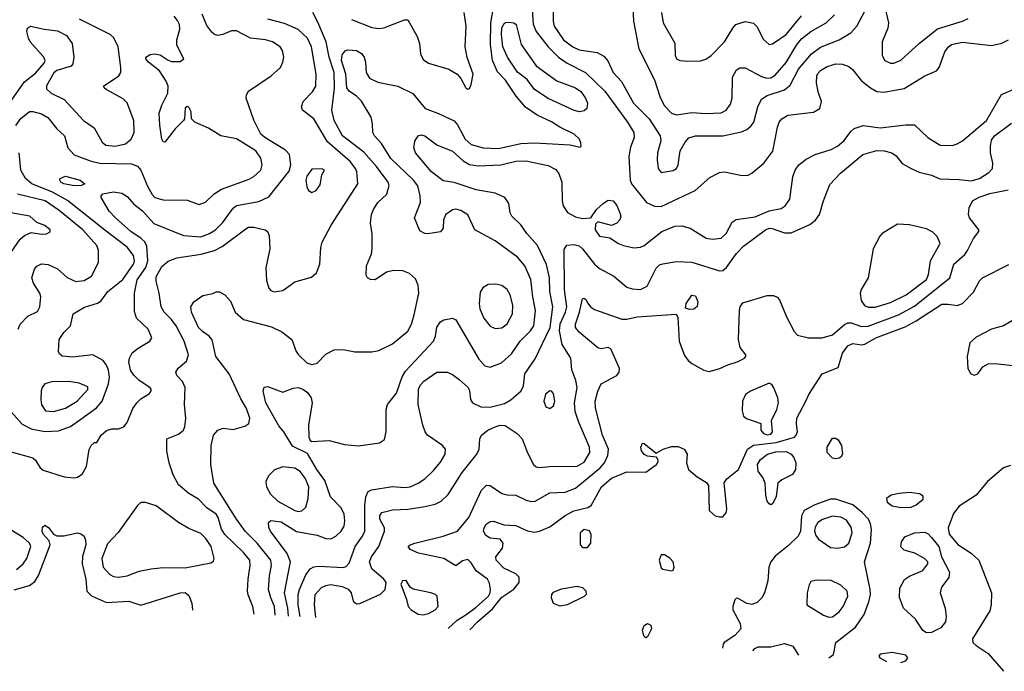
# Model space of a CAD drawing. Extents: x 1173079 to 1307053, y 522583 to 678478.
# Tile 121 of 256: x 1242617 to 1248370, y 526566 to 530374. Entities that reach past the tile are written whole.
import ezdxf

# ---------------------------------------------------------------- set-up
doc = ezdxf.new("R2010")
doc.units = 0

msp = doc.modelspace()

# ---------------------------------------------------------------- linework, layer by layer
at = {"layer": '0CON20XD'}
for points in [[(1245599.5, 530605), (1245616.6, 530346.6), (1245634.2, 530304.2), (1245704.7, 530215), (1245765.5, 530155.5), (1245815, 530120), (1245922.9, 530065), (1246035.6, 529955.6), (1246168.7, 529775), (1246205.2, 529715.2), (1246208, 529685), (1246185, 529628.6), (1246175.3, 529575), (1246184.6, 529435), (1246190.8, 529415), (1246279.4, 529305), (1246325, 529283.8), (1246365, 529282.1), (1246564.1, 529375.9), (1246648.9, 529451.1), (1246705, 529481.5), (1246735, 529485.4), (1246837.3, 529462.7), (1246874.1, 529465.9), (1246895, 529476.2), (1246965.3, 529534.7), (1247016.9, 529605), (1247044.2, 529745), (1247054.3, 529775), (1247069.2, 529795), (1247105, 529815.5), (1247255, 529832.7), (1247291.9, 529855), (1247301.8, 529895), (1247282.7, 529952.7), (1247272.1, 530005), (1247273.8, 530045), (1247280.1, 530059.9), (1247295, 530076.2), (1247335, 530100.7), (1247385, 530115.4), (1247425, 530113.6), (1247460.9, 530100.9), (1247482.7, 530082.7), (1247535.7, 530015.7), (1247587.8, 529975), (1247625, 529954.7), (1247665, 529950.3), (1247785, 529971.5), (1247905, 530045.5), (1247973.3, 530075), (1247988.8, 530095), (1248022.5, 530185), (1248044.2, 530215), (1248061.9, 530228.1), (1248125, 530242.1), (1248295, 530223.2), (1248355, 530236.2), (1248394.2, 530255.8)], [(1245731.8, 530505), (1245733.4, 530365), (1245739.7, 530335), (1245795, 530255.4), (1245849.5, 530215), (1245885, 530198.1), (1245991.7, 530181.7), (1246030.7, 530160.7), (1246053.3, 530133.3), (1246084.5, 530065), (1246133, 530013), (1246202.9, 529885), (1246294, 529795), (1246360, 529695), (1246363.1, 529665), (1246343.6, 529596.4), (1246341.1, 529555), (1246346.9, 529505), (1246365, 529481.4), (1246435, 529493.1), (1246454, 529505), (1246464.2, 529525), (1246475, 529606.7), (1246505, 529658), (1246527.4, 529682.6), (1246565, 529694.5), (1246725, 529695.5), (1246835, 529718.9), (1246865, 529731.2), (1246889.1, 529750.9), (1246906.1, 529775), (1246928.9, 529865), (1246951.5, 529908.5), (1246985, 529930), (1247085, 529963.2), (1247118.3, 529991.7), (1247166.3, 530085), (1247242.5, 530175), (1247295, 530214), (1247405, 530256), (1247473.9, 530296.1), (1247508.2, 530335), (1247555, 530424.2)], [(1246197.5, 530485), (1246202.9, 530365), (1246233.7, 530203.7), (1246325, 530022.5), (1246357.9, 529925), (1246382.6, 529872.6), (1246425, 529827.3), (1246455, 529817.1), (1246545, 529831.8), (1246625.9, 529825.9), (1246715, 529829.6), (1246745, 529845.6), (1246769.6, 529880.4), (1246779.5, 529915), (1246782.6, 530037.4), (1246805, 530080), (1246825, 530092), (1246855, 530092), (1246951.5, 530041.5), (1246982, 530032), (1247005, 530033.5), (1247031, 530049), (1247095.8, 530124.2), (1247154.7, 530225), (1247185, 530261.3), (1247240, 530305), (1247328.9, 530355), (1247378.2, 530401.8)], [(1247667.3, 530465), (1247692.9, 530355), (1247689.6, 530325), (1247655.4, 530245), (1247655.7, 530165), (1247672, 530135), (1247705, 530120), (1247725, 530119.4), (1247765, 530136.9), (1247875, 530236.5), (1247979.9, 530320.1), (1248125.2, 530364.8), (1248158.8, 530381.2)], [(1242567.9, 527847.9), (1242694.4, 527814.4), (1242710.6, 527800.6), (1242737.1, 527755), (1242755, 527740.5), (1242877.5, 527702.5), (1242935, 527697.5), (1242955, 527700.8), (1242981.7, 527718.3), (1243007.4, 527762.6), (1243022.9, 527862.9), (1243035, 527886.2), (1243055, 527902.5), (1243067.5, 527902.5), (1243093.3, 527945), (1243125, 527973.8), (1243155, 527983.8), (1243195, 527983.8), (1243225, 527994), (1243245, 528020), (1243279.1, 528100.9), (1243303.1, 528136.9), (1243325, 528158), (1243375, 528188.8), (1243385.7, 528204.3), (1243385.8, 528215), (1243377.5, 528225), (1243315.3, 528265.3), (1243285, 528295.8), (1243265.4, 528325.4), (1243255.6, 528375), (1243258.1, 528395), (1243275, 528427.1), (1243309.2, 528455), (1243377.5, 528495), (1243388.6, 528515), (1243368.8, 528565), (1243299.8, 528629.8), (1243288.1, 528668.1), (1243287.8, 528775), (1243303.2, 528853.2), (1243353.8, 528925), (1243366, 528965), (1243360.8, 529050.8), (1243349.3, 529075), (1243327.9, 529095), (1243267.1, 529135), (1243176.2, 529215), (1243141.1, 529255), (1243093.8, 529335), (1243093.3, 529345), (1243104.1, 529355.9), (1243165, 529366.9), (1243215, 529359.4), (1243245, 529340), (1243285.2, 529295.3), (1243335, 529256.8), (1243402, 529182), (1243575, 529112.9), (1243675, 529105.7), (1243726.6, 529123.4), (1243760.9, 529145), (1243803, 529187), (1243865, 529272.2), (1243885, 529288.2), (1244015, 529311.8), (1244072.2, 529337.8), (1244192.2, 529487.8), (1244201.1, 529525), (1244194.3, 529585), (1244170.5, 529610.5), (1244048.9, 529685), (1244026.4, 529705), (1243985, 529786.7), (1243940, 529915), (1243942, 529935), (1243954, 529955), (1244085.7, 530045), (1244141.4, 530095), (1244155.6, 530125), (1244160.6, 530155), (1244153.2, 530193.2), (1244139.2, 530215), (1244094.1, 530244.1), (1244053.3, 530255), (1243965, 530265.2), (1243885, 530308.6), (1243855, 530308.8), (1243805, 530287.5), (1243775, 530281.6), (1243755, 530287.5), (1243740.1, 530300.1), (1243710.1, 530340.1), (1243683.4, 530405)], [(1244110.4, 526893.2), (1244105.9, 526944.1), (1244083.8, 526995), (1244071.9, 527045), (1244076.3, 527123.7), (1244089.4, 527185), (1244085.3, 527215), (1244005, 527314), (1243934.5, 527384.5), (1243883.5, 527455), (1243751.8, 527665), (1243734.4, 527775), (1243736.9, 527885), (1243749.5, 527945), (1243774.6, 527975.4), (1243807, 527987), (1243865, 527978.8), (1243932.1, 527997.9), (1243955.6, 528015), (1243961.1, 528045), (1243942.6, 528102.6), (1243908.5, 528158.5), (1243841.5, 528305), (1243762.5, 528405), (1243742.8, 528502.8), (1243724.6, 528524.6), (1243685, 528551.1), (1243662.1, 528575), (1243620.5, 528665), (1243616.9, 528695), (1243635.4, 528724.6), (1243688.3, 528761.7), (1243745, 528773.8), (1243765, 528782.5), (1243785, 528782.5), (1243815.9, 528765.9), (1243849.2, 528729.2), (1243876.2, 528665), (1243925, 528621.4), (1244088.3, 528578.3), (1244149.8, 528549.8), (1244208, 528505), (1244232, 528435), (1244246, 528415), (1244295, 528369.2), (1244325, 528358.6), (1244355, 528367.5), (1244405, 528420), (1244455, 528444.2), (1244506.8, 528446.8), (1244575, 528433.1), (1244675, 528432.9), (1244715, 528440), (1244795, 528480), (1244885, 528554.4), (1244905.7, 528594.3), (1244921.1, 528648.9), (1244948.8, 528775), (1244945, 528822.5), (1244929.8, 528859.8), (1244895, 528891.1), (1244856.3, 528906.3), (1244801.5, 528908.5), (1244760.9, 528899.1), (1244695, 528854.2), (1244667.5, 528855), (1244650, 528865), (1244640.7, 528880.7), (1244643.8, 528935), (1244672, 529005), (1244677.5, 529035), (1244677.3, 529122.7), (1244666.9, 529185), (1244673.5, 529235), (1244684.4, 529265), (1244710, 529305), (1244762.5, 529355), (1244775.6, 529405), (1244769.1, 529425), (1244701.8, 529515), (1244628.8, 529598.8), (1244502.5, 529695), (1244454.5, 529785), (1244441.5, 529845), (1244456.3, 529973.7), (1244454.2, 530065), (1244424.8, 530154.8), (1244407.4, 530245), (1244359.5, 530359.5), (1244330.6, 530415)], [(1244188.3, 526889.1), (1244183, 526935), (1244165.2, 527025), (1244199.8, 527205), (1244180.8, 527255), (1244081.8, 527385), (1244072.9, 527407.1), (1244071.2, 527435), (1244085, 527447.5), (1244145, 527438.7), (1244233.8, 527383.8), (1244355, 527361.3), (1244405, 527342.5), (1244435, 527341.1), (1244465, 527355.6), (1244495.6, 527385), (1244513.1, 527415), (1244517.5, 527445), (1244513.6, 527485), (1244495, 527522.2), (1244433.8, 527585), (1244400.4, 527680.4), (1244352.9, 527745), (1244298.2, 527838.2), (1244211.3, 527881.3), (1244160, 527965), (1244130.5, 528000.5), (1244055.5, 528135), (1244040, 528205), (1244045, 528226), (1244065, 528230), (1244155, 528198.1), (1244215, 528220.5), (1244245, 528225.4), (1244272, 528215), (1244298.8, 528195), (1244320, 528165), (1244325.6, 528135.6), (1244304.6, 528005), (1244306.5, 527936.5), (1244314.4, 527914.4), (1244325, 527908), (1244425, 527914.6), (1244515, 527890.8), (1244596.4, 527883.7), (1244718.8, 527901.2), (1244748.7, 527921.3), (1244758.9, 527965), (1244759.1, 528095), (1244765.5, 528125), (1244818, 528192), (1244852.5, 528287.5), (1244870.5, 528319.5), (1245034.5, 528495), (1245046.5, 528525), (1245055, 528576.7), (1245075, 528608), (1245095, 528620), (1245145, 528629.2), (1245165, 528619.2), (1245299.2, 528389.2), (1245335, 528351.5), (1245365, 528343.6), (1245431.7, 528368.3), (1245489.6, 528420.4), (1245541.5, 528495), (1245600.9, 528555), (1245621.2, 528585), (1245631.4, 528675), (1245614.7, 528755), (1245603.4, 528855), (1245569.2, 528935), (1245525, 528985.6), (1245395, 529082), (1245276.7, 529145), (1245235, 529234), (1245195, 529258.9), (1245165, 529266.9), (1245146.6, 529263.4), (1245107.5, 529235), (1245092.5, 529205), (1245090.8, 529155), (1245075, 529133.1), (1245002.6, 529122.6), (1244983.3, 529125), (1244955, 529140), (1244923.8, 529215), (1244958.6, 529305), (1244957.5, 529345), (1244942.4, 529402.4), (1244918.5, 529435), (1244785, 529563.2), (1244730.6, 529650.6), (1244690.6, 529695), (1244680.6, 529715), (1244679.4, 529765), (1244670.6, 529805), (1244615, 529897.5), (1244586, 529926), (1244543.1, 529955), (1244527.9, 529975), (1244522.9, 530055), (1244498.4, 530135), (1244502, 530168), (1244518.7, 530191.3), (1244535, 530197.7), (1244585, 530194.4), (1244615, 530175.7), (1244629.4, 530155), (1244638.1, 530125), (1244640.6, 530065), (1244661.9, 530031.9), (1244708.8, 530008.8), (1244825.9, 529985.9), (1244915, 529941.5), (1244985.8, 529855), (1245065, 529826.2), (1245155, 529783.1), (1245175, 529759.1), (1245220.2, 529675), (1245255, 529644.2), (1245324.8, 529624.8), (1245415, 529620), (1245545, 529650), (1245625, 529654.7), (1245695, 529649.3), (1245832.9, 529642.9), (1245891.7, 529628.3), (1245897.5, 529635), (1245896.4, 529653.6), (1245888, 529675), (1245856, 529705), (1245772, 529745), (1245725, 529777.7), (1245640, 529815), (1245573, 529863), (1245517.5, 529927.5), (1245455, 530019.3), (1245408.5, 530068.5), (1245379.2, 530135), (1245368.1, 530228.1), (1245369.2, 530355), (1245385.6, 530444.4)], [(1244555.8, 530375), (1244675, 530327.3), (1244715, 530322.5), (1244745, 530326.5), (1244865, 530372), (1244885, 530373.3), (1244940.4, 530275), (1244952.3, 530235), (1244958.2, 530175), (1244975, 530141.1), (1245005, 530119.6), (1245124.5, 530084.5), (1245173.3, 530055), (1245195, 530030), (1245223.8, 529975), (1245235, 529967.5), (1245245, 529972.5), (1245254, 529995), (1245266.4, 530055), (1245232.1, 530152.1), (1245220.8, 530215), (1245225.6, 530335), (1245214.3, 530415.7)], [(1246367.1, 530415), (1246376.5, 530355), (1246445, 530236.7), (1246447.5, 530165), (1246455, 530144), (1246474.5, 530134.5), (1246520.9, 530130.9), (1246595, 530133.8), (1246625, 530142.7), (1246656.6, 530163.4), (1246734.5, 530245), (1246783.5, 530325), (1246801.9, 530345), (1246855, 530363.8), (1246905, 530352.5), (1246925, 530331.9), (1246960.4, 530260.4), (1246995, 530228.9), (1247015, 530232.2), (1247095, 530287.1), (1247185, 530395.3)], [(1242470.4, 529765), (1242645, 530010.6), (1242709.2, 530060.8), (1242761.3, 530118.7), (1242765.7, 530135), (1242759.4, 530155), (1242679.4, 530245), (1242668.6, 530265), (1242660, 530305), (1242663.8, 530325), (1242680, 530335), (1242760.8, 530319.2), (1242837.7, 530307.7), (1242891.8, 530281.8), (1242923.8, 530233.8), (1242933.1, 530155), (1242927.5, 530115), (1242917.9, 530102.1), (1242835, 530076.9), (1242817.6, 530062.4), (1242773.2, 529986.8), (1242775, 529970), (1242801.2, 529945), (1242876.4, 529906.4), (1242991.1, 529785), (1243051.7, 529741.7), (1243098.8, 529658.8), (1243120.5, 529640.5), (1243175, 529634.2), (1243235, 529649.1), (1243268.2, 529675), (1243286, 529715), (1243283.3, 529785), (1243245, 529887.1), (1243221.7, 529911.7), (1243123.3, 529965), (1243110, 529975), (1243107.5, 529985), (1243195.8, 530045), (1243208.6, 530065), (1243208.9, 530095), (1243192.3, 530215), (1243168.1, 530268.1), (1243146.9, 530286.9), (1242967.3, 530377.3)], [(1242594.7, 529755), (1242625, 529797.1), (1242675, 529836.2), (1242695, 529837.5), (1242745, 529823.7), (1242782.5, 529802.5), (1242835, 529735.9), (1242879.1, 529695), (1242898.1, 529625), (1242935, 529583.9), (1243035, 529546.8), (1243085, 529534.7), (1243271.2, 529531.2), (1243305, 529517.1), (1243324.6, 529494.6), (1243365, 529400), (1243391.7, 529351.7), (1243407.5, 529335), (1243455, 529320.5), (1243595, 529319.5), (1243665, 529294.5), (1243702.7, 529307.3), (1243754, 529356), (1243796.1, 529383.9), (1243958, 529442), (1243985, 529457.5), (1244027.1, 529495), (1244033.8, 529525), (1244026.2, 529565), (1243996.6, 529606.6), (1243885, 529676.9), (1243793.3, 529695), (1243719.7, 529739.7), (1243640, 529775), (1243621.2, 529795), (1243618.8, 529835), (1243605, 529863.3), (1243595, 529866.2), (1243584.2, 529855.8), (1243580, 529795), (1243574.2, 529785), (1243525.6, 529735), (1243465, 529657.5), (1243455, 529660), (1243447.5, 529675), (1243436.7, 529756.7), (1243432.6, 529827.4), (1243448.1, 529875), (1243482.5, 529945), (1243485.5, 529985), (1243474, 530014), (1243434.5, 530074.5), (1243370.6, 530125), (1243354, 530145), (1243354, 530155), (1243379.4, 530170.6), (1243405, 530174.5), (1243437.8, 530167.8), (1243485, 530136.2), (1243505, 530130), (1243555, 530130), (1243576.2, 530145), (1243534.5, 530224.5), (1243536.4, 530255), (1243552.7, 530317.3), (1243550.3, 530345), (1243539, 530369), (1243520.5, 530395)], [(1243987, 526899.7), (1243980.4, 526945), (1243952.6, 527012.6), (1243949.1, 527035), (1243952.3, 527105), (1243964.7, 527185), (1243961.3, 527215), (1243925, 527260.4), (1243815.4, 527365), (1243795.7, 527395.7), (1243776, 527465), (1243764.4, 527485), (1243710.5, 527520.5), (1243662.8, 527572.8), (1243605, 527604.4), (1243545.3, 527655.3), (1243514, 527714), (1243490, 527785), (1243477.7, 527852.3), (1243477.5, 527925), (1243545, 527952), (1243573.8, 527975), (1243583, 527997), (1243587.4, 528042.6), (1243581.1, 528125), (1243584.5, 528225), (1243569.1, 528259.1), (1243535.8, 528295), (1243530, 528315), (1243542.4, 528337.6), (1243592.4, 528377.6), (1243603.1, 528415), (1243578.2, 528495), (1243530.8, 528585), (1243505, 528621.5), (1243461.5, 528665), (1243443.2, 528695), (1243433.2, 528775), (1243413.9, 528845), (1243415, 528871.2), (1243447.7, 528932.3), (1243485, 528962.5), (1243535, 528982.1), (1243677.1, 529002.9), (1243754.8, 529025.2), (1243801, 529049), (1243937.7, 529152.3), (1243955, 529160.6), (1243985, 529162.2), (1244050.8, 529145), (1244064.3, 529135), (1244075, 529112.5), (1244079.6, 529035), (1244056.2, 528923.8), (1244058.8, 528848.8), (1244072.9, 528805), (1244085, 528790.8), (1244103.6, 528783.6), (1244155, 528790.4), (1244225, 528841.3), (1244321.7, 528868.3), (1244352, 528895), (1244370, 528945), (1244377.2, 529042.8), (1244385.4, 529074.6), (1244436.7, 529173.3), (1244476.6, 529233.4), (1244592.5, 529415), (1244587.5, 529485), (1244580, 529505), (1244548, 529545), (1244415, 529660.3), (1244335, 529793.8), (1244269.4, 529845), (1244264.4, 529865), (1244273.8, 529895), (1244328.3, 529951.7), (1244347.5, 529985), (1244348.5, 530055), (1244323.1, 530215), (1244299.7, 530265), (1244245, 530317.2), (1244165, 530351.3), (1244066.4, 530376.4)], [(1245885, 529836.1), (1245852, 529845), (1245705, 529913.5), (1245625.6, 529965), (1245581.9, 530025), (1245525, 530067.8), (1245467.5, 530155), (1245440.9, 530215), (1245432.7, 530287.3), (1245435, 530323.3), (1245445, 530349.4), (1245455, 530357.8), (1245475, 530359.5), (1245505, 530355.5), (1245518.5, 530345), (1245547.7, 530227.7), (1245633.8, 530103.8), (1245755.9, 530015.9), (1245865, 529974.5), (1245895, 529954.4), (1245923.8, 529915), (1245933.8, 529885), (1245930, 529855), (1245915, 529840.5), (1245885, 529836.1)], [(1244255.8, 526885.5), (1244244.8, 526955.2), (1244244.8, 527015), (1244251.9, 527045), (1244289.5, 527130.5), (1244315, 527165.4), (1244335, 527176.7), (1244365, 527181.4), (1244506.8, 527173.2), (1244525, 527179.4), (1244542.8, 527197.2), (1244576.7, 527295), (1244619.8, 527355), (1244633.5, 527385), (1244633.9, 527536.1), (1244639.6, 527585), (1244653.3, 527616.7), (1244673, 527627), (1244794.7, 527645.3), (1244865, 527640), (1244899.2, 527645), (1244945.8, 527665), (1244985, 527690.9), (1245035, 527738.9), (1245075, 527788.1), (1245102.1, 527835), (1245104.5, 527865), (1245088.1, 527885), (1245000, 527945), (1244985.6, 527965), (1244973.5, 528005), (1244945.5, 528125), (1244948.2, 528215), (1244959.4, 528240.6), (1244977.6, 528262.4), (1245055, 528313.5), (1245115, 528314.4), (1245145, 528301.1), (1245185, 528272.1), (1245237.1, 528225), (1245245.4, 528205), (1245251.1, 528155), (1245262.9, 528135), (1245311.5, 528111.5), (1245365, 528109.3), (1245448.8, 528131.2), (1245487.2, 528152.8), (1245546.9, 528205), (1245560.6, 528235), (1245567.8, 528305), (1245628, 528392), (1245717.4, 528575), (1245732, 528695), (1245715.3, 528784.7), (1245712.4, 528865), (1245695, 528942.5), (1245642.7, 529055), (1245579.3, 529125), (1245544.3, 529174.3), (1245492.2, 529225), (1245483.3, 529245), (1245475, 529300), (1245451.4, 529335), (1245395, 529360.4), (1245285, 529380.3), (1245155, 529422.7), (1245091.9, 529431.9), (1245023.8, 529485), (1244929.4, 529595), (1244920.6, 529625), (1244925.5, 529664.5), (1244945, 529694.2), (1244965, 529700), (1244985, 529694.4), (1245055, 529642.5), (1245145, 529605.5), (1245208.2, 529548.2), (1245245, 529526.8), (1245295, 529520), (1245427.5, 529525), (1245515, 529547.8), (1245575, 529548.1), (1245705, 529520.8), (1245749.1, 529499.1), (1245767.5, 529475), (1245784.3, 529425), (1245786.9, 529315), (1245792.9, 529285), (1245817.6, 529247.6), (1245865, 529220.9), (1245905, 529212.7), (1245954, 529216), (1245986.2, 529265), (1246027.6, 529302.4), (1246055, 529318.1), (1246083.8, 529315), (1246105, 529288), (1246124.3, 529245), (1246128.6, 529225), (1246122.5, 529205), (1246105, 529184.2), (1246075, 529170.8), (1245995, 529193.3), (1245980.8, 529179.2), (1245979.4, 529145), (1246005, 529109.2), (1246065, 529098.8), (1246115.6, 529065.6), (1246145, 529054.4), (1246205, 529041.1), (1246245, 529044.5), (1246265.9, 529054.1), (1246368.6, 529135), (1246445, 529166.8), (1246485, 529168.2), (1246534.6, 529154.6), (1246627.1, 529097.1), (1246665, 529092.1), (1246715, 529096.4), (1246745.4, 529125), (1246780.4, 529189.6), (1246803.6, 529206.4), (1246915, 529222.4), (1246995, 529257.2), (1247065, 529270.9), (1247090, 529285), (1247116.4, 529325), (1247133.8, 529455), (1247148.5, 529495), (1247170, 529525), (1247211.9, 529558.1), (1247265, 529586.2), (1247358, 529615), (1247395, 529633.8), (1247432.5, 529665), (1247475, 529722.5), (1247493, 529737), (1247545, 529754.6), (1247645, 529741.8), (1247795, 529759.1), (1247845, 529760), (1247922.5, 529685), (1247995, 529640.4), (1248065, 529638.9), (1248095, 529647.5), (1248124.8, 529665.2), (1248266.1, 529785), (1248353.1, 529936.9), (1248466.2, 529985)], [(1244348, 526880.7), (1244340, 526955), (1244343.6, 527015), (1244380, 527055), (1244405, 527067.9), (1244435, 527073.8), (1244501.7, 527061.7), (1244536.4, 527046.4), (1244553.5, 527025), (1244565.6, 526975.6), (1244585, 526960), (1244605, 526961.4), (1244725, 527017.1), (1244752, 527045), (1244758, 527085), (1244744.2, 527105), (1244675.3, 527165.3), (1244661.8, 527205), (1244672.5, 527235), (1244714.7, 527295), (1244749.2, 527385), (1244748, 527405), (1244722.2, 527455), (1244721.1, 527475), (1244734, 527495), (1244795, 527510.4), (1244885, 527513.8), (1244975, 527526.9), (1245045, 527542.2), (1245079.6, 527560.4), (1245119.8, 527600.2), (1245201.5, 527728.5), (1245288.8, 527835), (1245301.5, 527865), (1245305.5, 527925), (1245315.6, 527945), (1245353.1, 527975), (1245394.8, 527995.2), (1245425, 528005.3), (1245453, 528003), (1245524.5, 527955), (1245553.3, 527925), (1245585, 527842.5), (1245618.6, 527775), (1245635, 527761.4), (1245655, 527756.9), (1245715, 527763.8), (1245875, 527764), (1245915, 527788.8), (1245947.9, 527845), (1245946.3, 527875), (1245882.1, 528025), (1245863.3, 528085), (1245858.8, 528135), (1245874.2, 528225), (1245866.2, 528266.2), (1245843.2, 528326.8), (1245836.5, 528395), (1245785.7, 528475.7), (1245771.2, 528555), (1245775, 528596.4), (1245807, 528665), (1245814.1, 528695), (1245800.9, 528795), (1245798.3, 529031.7), (1245814.4, 529055.6), (1245855, 529060), (1245885, 529051.5), (1245904.5, 529035), (1245974.6, 528945), (1246005, 528919.5), (1246087.5, 528875), (1246165, 528811.1), (1246195, 528801.5), (1246245, 528797.1), (1246283.7, 528816.3), (1246335, 528921.9), (1246355, 528940.9), (1246375, 528947.9), (1246455, 528960.5), (1246545, 528957.3), (1246705, 528907.1), (1246725, 528908.8), (1246747.1, 528925), (1246805, 529008.1), (1246845, 529049.4), (1246975, 529146.4), (1246995, 529154.7), (1247014.2, 529154.2), (1247085, 529127.5), (1247125, 529127.8), (1247233.8, 529176.2), (1247267.2, 529202.8), (1247289.2, 529235), (1247312.5, 529315), (1247350.3, 529409.7), (1247412.4, 529477.6), (1247543.8, 529586.2), (1247625, 529608.8), (1247668, 529608), (1247713.3, 529595), (1247737.6, 529577.6), (1247772.7, 529532.7), (1247825, 529503.3), (1247872.7, 529482.7), (1247945, 529465.6), (1247993.8, 529443.8), (1248105, 529440.5), (1248175, 529431.3), (1248225, 529446), (1248279.3, 529480.7), (1248300.4, 529505), (1248302.9, 529535), (1248288.5, 529595), (1248288.2, 529635), (1248295, 529668.8), (1248311.5, 529695), (1248410.7, 529769.3)], [(1242565.6, 528085), (1242631, 528011), (1242685, 527983.1), (1242765, 527967.4), (1242845, 527970.3), (1242913.5, 527996.5), (1242975, 528039.1), (1243065.2, 528104.9), (1243098.6, 528145), (1243136.1, 528245), (1243141.6, 528285), (1243136.6, 528325), (1243124.7, 528354.7), (1243105, 528381.9), (1243045, 528415.6), (1242925, 528400.9), (1242865, 528407.1), (1242850.2, 528420.2), (1242844.4, 528435), (1242847.3, 528505), (1242875, 528545.7), (1242914, 528585), (1242930, 528655), (1242996.1, 528693.9), (1243072.1, 528717.9), (1243090.8, 528729.2), (1243131.5, 528785), (1243220.7, 528855), (1243282.2, 528945), (1243289.1, 528965), (1243281.8, 528995), (1243244.6, 529045), (1243115, 529144.7), (1242897.3, 529317.3), (1242809.6, 529365), (1242688.5, 529415), (1242651.5, 529445), (1242623.3, 529495), (1242614.7, 529594.7)], [(1244325, 529362.9), (1244349.2, 529375), (1244372, 529408), (1244382, 529468), (1244397.5, 529495), (1244385, 529502.5), (1244325, 529500), (1244295, 529460), (1244290, 529435), (1244295, 529396.7), (1244305.4, 529375.4), (1244325, 529362.9)], [(1242975, 529403.1), (1242926.2, 529403.8), (1242875, 529414.1), (1242857.1, 529425), (1242851.4, 529435), (1242854.2, 529445), (1242885, 529458.6), (1242970, 529435), (1242997.5, 529415), (1242975, 529403.1)], [(1245119.9, 526817.2), (1245174.1, 526865.9), (1245223, 526897), (1245285, 526941.2), (1245357, 527005), (1245366.8, 527025), (1245368.1, 527045), (1245361.7, 527081.7), (1245350, 527105), (1245283.3, 527153.3), (1245255, 527200.8), (1245235, 527218.9), (1245205, 527212.5), (1245165, 527183.3), (1245095, 527225.4), (1244946.3, 527256.3), (1244897.8, 527277.8), (1244887.5, 527295), (1244898, 527305), (1244926.2, 527315), (1245092, 527355), (1245175.5, 527385), (1245241.6, 527465), (1245316, 527624), (1245345, 527652.9), (1245365, 527651.4), (1245435, 527604.5), (1245465, 527596.9), (1245515, 527595.8), (1245575.9, 527565.9), (1245605, 527557.9), (1245629.8, 527560.2), (1245715, 527609.3), (1245805, 527613.6), (1245865, 527636.1), (1246007.8, 527755), (1246033.4, 527785), (1246053, 527827), (1246058.2, 527865), (1246021.3, 527945), (1245980.4, 528105), (1245978.8, 528145), (1245995, 528203.8), (1246014.6, 528245.4), (1246106, 528295), (1246118.8, 528315), (1246121.2, 528335), (1246070, 528450), (1246055, 528457.5), (1246015, 528450), (1245995, 528455.8), (1245885, 528547.8), (1245864.7, 528574.7), (1245864, 528595), (1245887.7, 528665), (1245905, 528742.5), (1245915, 528746.2), (1245925, 528738.8), (1245937.4, 528717.4), (1245952.5, 528695), (1245975, 528679.4), (1246135, 528623.8), (1246165, 528624), (1246225, 528637.8), (1246452.5, 528652.5), (1246462.5, 528635), (1246470, 528495), (1246502, 528412), (1246522.6, 528382.6), (1246544.7, 528364.7), (1246615, 528325.6), (1246645, 528318.6), (1246707.5, 528335), (1246755, 528357.5), (1246814.3, 528375.7), (1246852.5, 528395), (1246860, 528405), (1246860, 528415), (1246827.2, 528457.2), (1246816.4, 528505), (1246821.9, 528675), (1246825.7, 528695), (1246841.3, 528718.7), (1246985, 528761.8), (1247021.7, 528761.7), (1247042.1, 528752.1), (1247056.2, 528736.2), (1247097.5, 528637.5), (1247141.4, 528551.4), (1247160.4, 528530.4), (1247225.3, 528515.3), (1247305, 528514), (1247365, 528531.8), (1247435, 528592.1), (1247455, 528601.8), (1247475, 528601.5), (1247535, 528580.3), (1247575, 528582), (1247751.1, 528648.9), (1247845, 528699.6), (1248050.6, 528865), (1248074.4, 528945), (1248138.1, 529001.9), (1248155.3, 529024.7), (1248190.4, 529095), (1248220, 529135), (1248220.6, 529145), (1248166.5, 529215), (1248160.9, 529235), (1248163.5, 529275), (1248183.3, 529315), (1248222.9, 529337.1), (1248285, 529357.2), (1248391.3, 529378.7)], [(1242608.9, 528565), (1242619.4, 528595), (1242665, 528640.6), (1242721.2, 528668.8), (1242735.8, 528695), (1242740, 528755), (1242736, 528775), (1242697.5, 528835), (1242688, 528865), (1242704.2, 528915.8), (1242717.3, 528932.7), (1242745, 528947.1), (1242783.2, 528943.2), (1242838.7, 528918.7), (1242895, 528867.5), (1242945, 528844.5), (1242995, 528850.6), (1243037.1, 528875), (1243078.6, 528955), (1243078.5, 529025), (1243067.3, 529055), (1242986.5, 529145), (1242847.8, 529257.8), (1242765.4, 529315), (1242604, 529354)], [(1242545.7, 528984.3), (1242619.5, 529090.5), (1242645, 529112.2), (1242685, 529129.4), (1242745, 529120.5), (1242775, 529122.5), (1242795.5, 529134.5), (1242796, 529145), (1242765, 529171.9), (1242717.7, 529187.7), (1242676.2, 529225), (1242485, 529259.6)], [(1247575, 528693.8), (1247615, 528694.7), (1247705, 528720.5), (1247796.5, 528765), (1247915, 528856.4), (1247926.9, 528885), (1247937.5, 528965), (1247994.5, 529065), (1247976.7, 529106.7), (1247952.9, 529132.9), (1247915, 529151.5), (1247815, 529174.4), (1247745, 529178), (1247656, 529124), (1247641.8, 529108.2), (1247604.2, 529035), (1247574.2, 528865), (1247533.3, 528796.7), (1247527.4, 528775), (1247532.6, 528732.6), (1247553.3, 528703.3), (1247575, 528693.8)], [(1245247.5, 526808), (1245292.1, 526855), (1245378.7, 526931.3), (1245435, 526998.8), (1245505, 527046), (1245535.7, 527085), (1245535.5, 527115.5), (1245516, 527135), (1245445, 527169.5), (1245401.1, 527215), (1245398.6, 527235), (1245438.6, 527285), (1245442.5, 527315), (1245425, 527338), (1245365, 527344.4), (1245340.5, 527360.5), (1245327.8, 527385), (1245330.5, 527405), (1245341.9, 527425), (1245365, 527441.4), (1245385, 527444.2), (1245445, 527422), (1245515, 527418.5), (1245585, 527386.4), (1245625, 527379.6), (1245655, 527384.5), (1245715, 527410.4), (1245805, 527476.2), (1245855, 527503.8), (1245936.2, 527523.8), (1245955.5, 527534.5), (1246017.1, 527645), (1246075, 527694.1), (1246165, 527731.8), (1246275, 527730), (1246336.7, 527775), (1246348.8, 527795), (1246338.3, 527818.3), (1246285, 527823.8), (1246265, 527833.3), (1246250, 527855), (1246246.7, 527875), (1246255, 527900), (1246265, 527897.5), (1246335, 527840), (1246377.5, 527865), (1246425, 527880.5), (1246465, 527880), (1246499.4, 527865), (1246516.5, 527835), (1246513.6, 527783.6), (1246525, 527746), (1246575, 527703.1), (1246629.1, 527669.1), (1246641.7, 527651.7), (1246646, 527505), (1246681.2, 527475), (1246705, 527467.8), (1246725, 527469.4), (1246745, 527491.2), (1246749.5, 527515), (1246733.4, 527666.6), (1246748.6, 527691.4), (1246816, 527745), (1246869, 527865), (1246905, 527888.4), (1247037.6, 527902.4), (1247143.6, 527935), (1247154.5, 527945), (1247160.9, 527965), (1247154.6, 528015), (1247158.2, 528045), (1247210.5, 528145), (1247227.2, 528182.8), (1247305, 528303.8), (1247399.2, 528340.8), (1247425, 528425.8), (1247455, 528467.8), (1247485, 528481.1), (1247535, 528472.9), (1247555, 528476.9), (1247618.5, 528515), (1247790.2, 528579.8), (1247855, 528614.2), (1248005, 528710.9), (1248042.3, 528712.3), (1248095, 528703.9), (1248125, 528715.4), (1248188.7, 528781.3), (1248225, 528848), (1248241.9, 528865), (1248396.4, 528943.6)], [(1245395, 528570), (1245435, 528573.3), (1245465, 528595.8), (1245496.5, 528655), (1245498.2, 528705), (1245482.5, 528765), (1245465, 528796.9), (1245435, 528820), (1245398.3, 528828.3), (1245355, 528825.6), (1245323.3, 528806.7), (1245308.3, 528781.7), (1245302.5, 528715), (1245306.2, 528685), (1245329.5, 528629.5), (1245365, 528582.5), (1245395, 528570)], [(1246530.5, 528680.5), (1246507.5, 528687.5), (1246511.2, 528715), (1246545, 528763.3), (1246565, 528760), (1246580, 528725), (1246575, 528697.5), (1246555, 528682), (1246530.5, 528680.5)], [(1248465, 528643.6), (1248365, 528584.7), (1248294.1, 528565.9), (1248205, 528518.2), (1248168.9, 528485), (1248152.1, 528405), (1248156.5, 528335), (1248174.4, 528305), (1248195, 528295.6), (1248215, 528304.4), (1248245, 528344.4), (1248275, 528363.1), (1248314.6, 528364.6), (1248455, 528348.2)], [(1242815, 528084.5), (1242885, 528104.6), (1242952.9, 528145), (1243015, 528212), (1243015, 528228.8), (1242965, 528250.4), (1242905, 528258.9), (1242805, 528258.5), (1242765, 528245.6), (1242749.5, 528225), (1242743.8, 528205), (1242740.4, 528155), (1242745, 528123.8), (1242768.9, 528088.9), (1242815, 528084.5)], [(1246985, 527947.5), (1247005, 527951.1), (1247016.1, 527965), (1247008.6, 528031.4), (1247040.9, 528095), (1247050.7, 528135), (1247046.1, 528165), (1247022.7, 528222.7), (1247011.4, 528241.4), (1246995, 528250), (1246886.7, 528203.3), (1246856.7, 528183.3), (1246839.2, 528145), (1246837.9, 528087.9), (1246846.8, 528056.8), (1246863.4, 528043.4), (1246946.7, 528015), (1246948, 527975), (1246962, 527955), (1246985, 527947.5)], [(1245715, 528101.1), (1245735, 528117.5), (1245743.8, 528145), (1245735, 528190), (1245725, 528203.8), (1245715, 528205.8), (1245689.2, 528185), (1245678.5, 528145), (1245691.2, 528111.2), (1245715, 528101.1)], [(1247385, 527807.5), (1247365, 527811.4), (1247335.5, 527845), (1247335, 527876.2), (1247365, 527928.8), (1247385, 527928.8), (1247399.1, 527919.1), (1247418.6, 527885), (1247424.2, 527835.8), (1247415, 527816.7), (1247405, 527812), (1247385, 527807.5)], [(1247005, 527538.8), (1246995, 527543.8), (1246985, 527561.2), (1246976.4, 527595), (1246972.9, 527665), (1246961.5, 527695), (1246931.5, 527735), (1246927.5, 527775), (1246945, 527804.4), (1246985.8, 527835), (1247035, 527847.6), (1247095, 527849.7), (1247124.4, 527835), (1247140.5, 527815), (1247150.9, 527785), (1247150.5, 527745), (1247133, 527717), (1247070, 527685), (1247047.1, 527665), (1247037.1, 527585), (1247015, 527544), (1247005, 527538.8)], [(1244245, 527500), (1244265, 527504.6), (1244288.5, 527525), (1244301.8, 527575), (1244305.8, 527645), (1244286.1, 527695), (1244255, 527733.5), (1244225, 527752.5), (1244155, 527760), (1244106.1, 527743.9), (1244070.9, 527709.2), (1244056, 527675), (1244058.4, 527645), (1244082.1, 527602.1), (1244125, 527560.6), (1244224.8, 527504.8), (1244245, 527500)], [(1248405, 527767.8), (1248365, 527755.4), (1248272.1, 527675), (1248205, 527594.5), (1248105, 527531.8), (1248072.2, 527487.8), (1248042.2, 527405), (1248048.3, 527368.3), (1248097.5, 527307.5), (1248175.7, 527255.7), (1248220.5, 527215), (1248293.9, 527025), (1248292.3, 526955), (1248285, 526918.8), (1248184.4, 526755), (1248185.7, 526735), (1248205, 526716.7), (1248275, 526671.1), (1248364.5, 526566.1)], [(1247765, 527523.8), (1247825, 527524.7), (1247855, 527538.5), (1247895, 527572.5), (1247895, 527590), (1247874.1, 527604.1), (1247815, 527610.7), (1247755, 527605.7), (1247709.2, 527595), (1247681.9, 527575), (1247684.6, 527554.6), (1247715, 527533.3), (1247765, 527523.8)], [(1243195, 527117.1), (1243245, 527123.3), (1243315, 527150.7), (1243385.3, 527164.7), (1243455, 527172.1), (1243585, 527170), (1243735, 527199.4), (1243750.3, 527209.7), (1243754.3, 527225), (1243735.3, 527295), (1243705, 527342.1), (1243675, 527370.8), (1243605, 527401.5), (1243545, 527436.2), (1243415, 527532.5), (1243352, 527552), (1243325, 527552.5), (1243305, 527534.4), (1243192.2, 527377.8), (1243129.9, 527310.1), (1243098, 527225), (1243104.6, 527175), (1243145, 527131.1), (1243165, 527120.9), (1243195, 527117.1)], [(1247344.6, 526645.1), (1247372, 526665), (1247386, 526735), (1247499.4, 526825), (1247551.6, 526898.4), (1247578.3, 526971.7), (1247587.5, 527015), (1247585.5, 527044.5), (1247552.5, 527205), (1247587.2, 527315), (1247593.3, 527395), (1247588.7, 527428.7), (1247576.7, 527455), (1247539.6, 527495), (1247485, 527539.2), (1247385, 527572.1), (1247355, 527571.1), (1247262, 527538), (1247200.5, 527505), (1247184.6, 527475), (1247178.9, 527385), (1247165, 527356.5), (1247109.3, 527300.7), (1247030.6, 527239.4), (1247005.3, 527205), (1246994.7, 527175), (1246987.2, 527095), (1246969.5, 527025), (1246953.5, 526995), (1246925, 526967.3), (1246895, 526956.9), (1246865, 526962.2), (1246815, 526991.2), (1246805, 526993.3), (1246795, 526983.3), (1246783.3, 526945), (1246784.5, 526925), (1246826.2, 526845), (1246830, 526815), (1246795.6, 526774.4), (1246733.3, 526735), (1246726.7, 526725), (1246723.8, 526701.5)], [(1247395, 527285.9), (1247435, 527292.8), (1247460.8, 527315), (1247480.6, 527375), (1247475, 527408.6), (1247448.5, 527448.5), (1247415, 527466.6), (1247365, 527472.6), (1247306.5, 527453.5), (1247280.4, 527435), (1247265, 527408.1), (1247261.5, 527385), (1247268.8, 527358.8), (1247285, 527338.5), (1247355, 527290.3), (1247395, 527285.9)], [(1242598.1, 527161.9), (1242638.5, 527195), (1242659.7, 527225), (1242682.8, 527295), (1242674.6, 527315), (1242638, 527348), (1242508.1, 527428.1)], [(1242585, 527041.9), (1242675, 527066.8), (1242705, 527091.5), (1242727.8, 527125), (1242795.4, 527305), (1242789.3, 527329.3), (1242755, 527367.5), (1242748.2, 527385), (1242750.9, 527409.1), (1242765, 527419.2), (1242785, 527405.7), (1242815, 527367.5), (1242835, 527357.8), (1242875, 527357.1), (1242955, 527374.4), (1242975, 527370), (1242994.2, 527355), (1243002.6, 527332.6), (1243003.9, 527305), (1242983.4, 527236.6), (1242983.2, 527195), (1243003.6, 527105), (1243009.6, 527035), (1243036.2, 527006.2), (1243125, 526968.7), (1243255, 526976.8), (1243325, 526952.2), (1243475, 526998.5), (1243555.4, 527024.6), (1243585, 527026.5), (1243605, 527008.6), (1243622.9, 526965), (1243627.1, 526924)], [(1245905, 527288.8), (1245935, 527290), (1245953.8, 527315), (1245956.4, 527366.4), (1245946.1, 527386.1), (1245915, 527393.8), (1245892.5, 527375), (1245892.5, 527305), (1245905, 527288.8)], [(1247915, 526791.6), (1247894.4, 526804.4), (1247849.9, 526869.9), (1247780.9, 526935), (1247756.5, 526996.5), (1247758.5, 527051.5), (1247787.2, 527102.8), (1247815, 527121.9), (1247893.8, 527155), (1247923.3, 527195), (1247923.3, 527205), (1247904, 527225), (1247846.5, 527256.5), (1247783.6, 527273.6), (1247764.4, 527294.4), (1247768.3, 527321.7), (1247788.8, 527351.2), (1247845, 527375.6), (1247905, 527379.4), (1247925, 527368.9), (1247945, 527348.2), (1247986.4, 527295), (1248002, 527235), (1248049.2, 527145), (1248046, 527115), (1248003.1, 527056.9), (1247995.4, 527025), (1248024.6, 526935), (1248030, 526885), (1248025.5, 526855), (1247999.3, 526820.7), (1247945, 526793.3), (1247915, 526791.6)], [(1246425, 527153.3), (1246435, 527157.5), (1246440, 527175), (1246435, 527206.7), (1246415, 527228), (1246385, 527246), (1246365, 527246.2), (1246353.8, 527215), (1246365, 527170), (1246375, 527162), (1246425, 527153.3)], [(1244975, 526896.5), (1245005, 526903.5), (1245044.2, 526925), (1245061.4, 526945), (1245056, 527005), (1245046.2, 527015), (1245020, 527025), (1244916.4, 527046.4), (1244898.3, 527058.3), (1244875, 527096), (1244853.3, 527095), (1244843.8, 527075), (1244878, 526985), (1244886, 526945), (1244904, 526925), (1244945, 526900.5), (1244975, 526896.5)], [(1247345, 526882.1), (1247365, 526883.8), (1247405, 526914.6), (1247427.5, 526945), (1247455.9, 527005), (1247451.8, 527035), (1247415, 527070.4), (1247357.4, 527097.4), (1247272, 527098), (1247240, 527090), (1247228.6, 527071.4), (1247217.5, 527025), (1247216.7, 526955), (1247313.3, 526893.3), (1247345, 526882.1)], [(1245775, 526947.5), (1245735, 526963.3), (1245724.2, 526995), (1245726, 527015), (1245735, 527028), (1245782.6, 527047.4), (1245875, 527062.9), (1245905, 527055.5), (1245925, 527037.1), (1245926.5, 527015), (1245915, 527002.7), (1245815, 526954.4), (1245775, 526947.5)], [(1246275, 526762.5), (1246262.7, 526772.7), (1246255.9, 526805.9), (1246265, 526833.8), (1246285, 526845.6), (1246303.8, 526835), (1246309.2, 526815), (1246285, 526767.5), (1246275, 526762.5)], [(1246899.5, 526686.1), (1246911.2, 526698.8), (1246931.4, 526708.6), (1247005, 526710), (1247085, 526729.1), (1247133.7, 526713.7), (1247166.3, 526661.4)], [(1247764.3, 526617.2), (1247795, 526626.7), (1247806.7, 526645), (1247795, 526660), (1247715, 526676.7), (1247645, 526666.2), (1247636.7, 526655), (1247642.5, 526645), (1247680.8, 526622.8)]]:
    msp.add_lwpolyline(points, dxfattribs=at)

doc.saveas('drawing.dxf')
